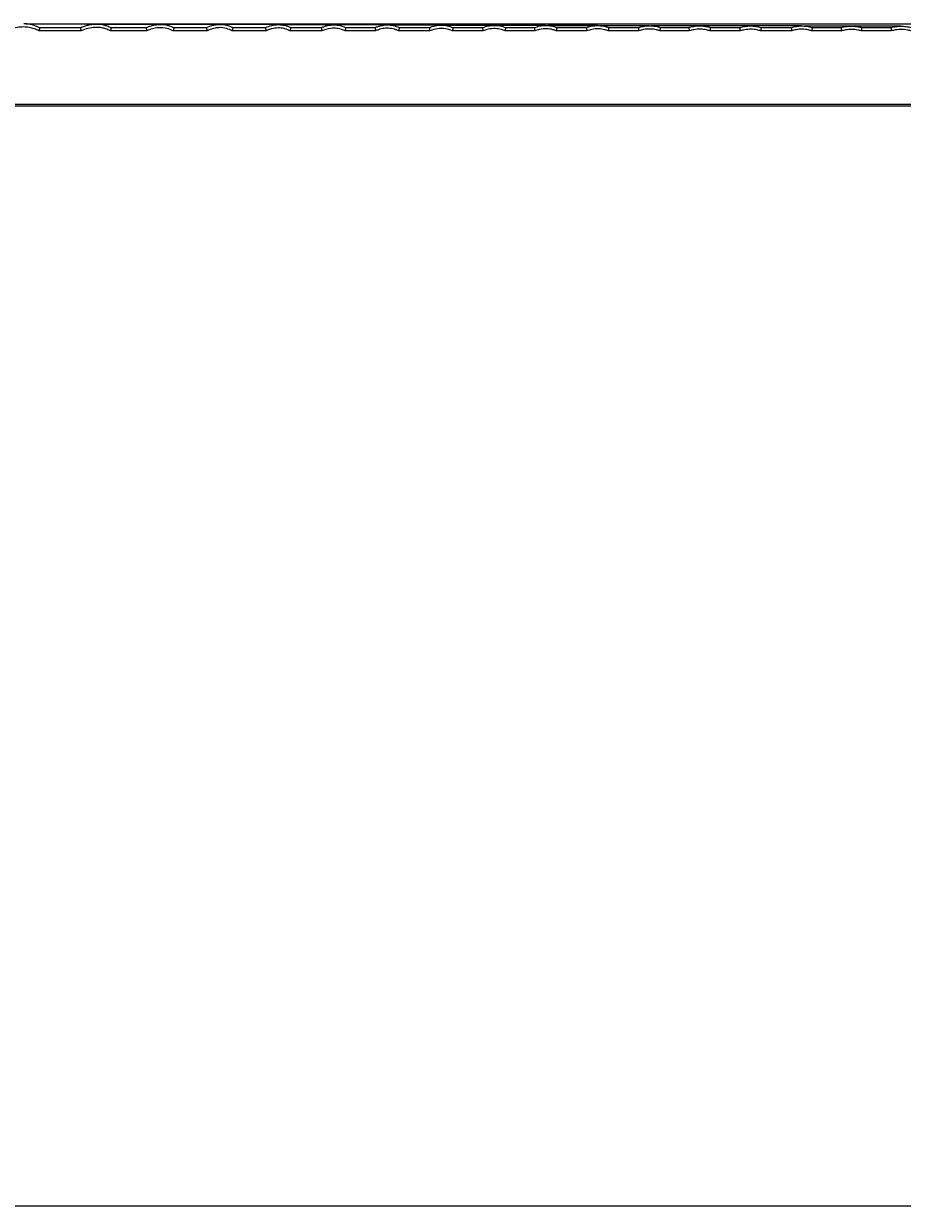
# Model space of a CAD drawing. Header units: millimetres. Extents: x 105 to 2940, y 116 to 1558.
# Tile 26 of 33: x 1167 to 1503, y 771 to 1224. Entities that reach past the tile are written whole.
import ezdxf

# ---------------------------------------------------------------- set-up
doc = ezdxf.new("R2010")
doc.units = ezdxf.units.MM
doc.layers.add('FORMAT', color=7, linetype='Continuous')
doc.styles.add('SLDTEXTSTYLE0', font='TXT', dxfattribs={"width": 0.605})
doc.dimstyles.new('SLDDIMSTYLE0', dxfattribs={"dimtxt": 3.081982, "dimasz": 2, "dimexe": 0, "dimexo": 0.0625, "dimgap": 0.770496, "dimtad": 1, "dimdec": 0, "dimrnd": 1e-09, "dimzin": 12, "dimdsep": 46, "dimtxsty": 'SLDTEXTSTYLE0', "dimsah": 1, "dimcen": 0.09, "dimadec": 0, "dimazin": 3, "dimtfac": 1, "dimtofl": 0, "dimtmove": 0, "dimatfit": 3, "dimfxl": 0, "dimfrac": 2, "dimtolj": 1, "dimtzin": 12, "dimarcsym": 0})
doc.dimstyles.new('SLDDIMSTYLE1', dxfattribs={"dimtxt": 3.081982, "dimasz": 2, "dimexe": 0, "dimexo": 0.0625, "dimgap": 0.770496, "dimtad": 1, "dimrnd": 1e-09, "dimzin": 12, "dimdsep": 46, "dimtxsty": 'SLDTEXTSTYLE0', "dimsah": 1, "dimcen": 0.09, "dimadec": 0, "dimazin": 3, "dimtfac": 1, "dimtofl": 0, "dimtmove": 0, "dimatfit": 3, "dimfxl": 0, "dimfrac": 2, "dimtolj": 1, "dimtzin": 12, "dimarcsym": 0})

# ---------------------------------------------------------------- blocks, each defined once
blk = doc.blocks.new('_D')
at = {"layer": 'FORMAT'}
for p, q in [((1167.51, 1224), (2153.9, 1224)), ((2152.91, 800.51), (2152.91, 1224)), ((2096.62, 800.51), (2153.9, 800.51))]:
    blk.add_line(p, q, dxfattribs=at)
for points in [[(2152.91, 1224), (2152.41, 1222), (2153.41, 1222)], [(2152.91, 800.51), (2153.41, 802.51), (2152.41, 802.51)]]:
    blk.add_solid(points, dxfattribs=at)
at = {"layer": 'FORMAT', "insert": (2148.82, 1008.72), "char_height": 3.175, "attachment_point": 1, "rotation": 90, "style": 'SLDTEXTSTYLE0'}
blk.add_mtext('423', dxfattribs=at)
blk = doc.blocks.new('_D_1')
at = {"layer": 'FORMAT'}
for p, q in [((104.76, 800.52), (104.76, 771.2)), ((2124.76, 800.52), (2124.76, 771.2)), ((104.76, 772.19), (2124.76, 772.19))]:
    blk.add_line(p, q, dxfattribs=at)
for points in [[(104.76, 772.19), (106.76, 771.69), (106.76, 772.69)], [(2124.76, 772.19), (2122.76, 772.69), (2122.76, 771.69)]]:
    blk.add_solid(points, dxfattribs=at)
at = {"layer": 'FORMAT', "insert": (1110.06, 776.28), "char_height": 3.175, "attachment_point": 1, "style": 'SLDTEXTSTYLE0'}
blk.add_mtext('2020', dxfattribs=at)

msp = doc.modelspace()

# ---------------------------------------------------------------- linework, layer by layer
at = {"color": 7, "linetype": 'Continuous', "lineweight": 25}
for p, q in [((1188.673, 1221.248), (1172.586, 1221.248)), ((1172.835, 1222.507), (1188.328, 1222.507)), ((1213.803, 1221.248), (1199.919, 1221.248)), ((1200.17, 1222.507), (1213.497, 1222.507)), ((1201.967, 1222.507), (1201.81, 1222.5)), ((1236.857, 1221.248), (1223.928, 1221.248)), ((1224.172, 1222.507), (1236.546, 1222.507)), ((1259.417, 1221.248), (1246.424, 1221.248)), ((1246.685, 1222.507), (1259.132, 1222.507)), ((1280.793, 1221.248), (1268.572, 1221.248)), ((1268.82, 1222.507), (1280.531, 1222.507)), ((1301.322, 1221.248), (1289.631, 1221.248)), ((1289.864, 1222.507), (1301.068, 1222.507)), ((1322.079, 1221.248), (1310.084, 1221.248)), ((1310.314, 1222.507), (1321.845, 1222.507)), ((1342.395, 1221.248), (1330.687, 1221.248)), ((1330.901, 1222.507), (1342.178, 1222.507)), ((1362.186, 1221.248), (1350.807, 1221.248)), ((1351.008, 1222.507), (1361.974, 1222.507)), ((1382.13, 1221.248), (1370.389, 1221.248)), ((1370.587, 1222.507), (1381.933, 1222.507)), ((1401.986, 1221.248), (1390.252, 1221.248)), ((1390.437, 1222.507), (1401.798, 1222.507)), ((1401.798, 1222.507), (1401.813, 1222.501)), ((1421.253, 1221.248), (1409.95, 1221.248)), ((1410.128, 1222.507), (1421.077, 1222.507)), ((1421.077, 1222.507), (1421.09, 1222.502)), ((1440.713, 1221.248), (1429.153, 1221.248)), ((1429.32, 1222.507), (1440.548, 1222.507)), ((1440.548, 1222.507), (1440.56, 1222.503)), ((1460.415, 1221.248), (1448.503, 1221.248)), ((1448.66, 1222.507), (1460.244, 1222.507)), ((1460.244, 1222.507), (1460.255, 1222.503)), ((1479.399, 1221.248), (1468.043, 1221.248)), ((1468.207, 1222.507), (1479.254, 1222.507)), ((1479.254, 1222.507), (1479.263, 1222.504)), ((1498.504, 1221.248), (1487.006, 1221.248)), ((1487.145, 1222.507), (1498.354, 1222.507)), ((1498.354, 1222.507), (1498.362, 1222.504)), ((2044.76, 1192.507), (387.994, 1192.507)), ((388.96, 1193.248), (2044.76, 1193.248))]:
    msp.add_line(p, q, dxfattribs=at)
at = {"color": 7, "linetype": 'Continuous', "lineweight": 25, "flags": 128}
for points in [[(1188.457, 1222.451), (1188.584, 1222.507), (1188.585, 1222.507)], [(1213.586, 1222.467), (1213.677, 1222.507), (1213.677, 1222.507)], [(1259.189, 1222.479), (1259.249, 1222.507), (1259.249, 1222.507)], [(1280.575, 1222.486), (1280.624, 1222.507), (1280.624, 1222.507)], [(1342.202, 1222.496), (1342.231, 1222.507), (1342.231, 1222.507)], [(1361.995, 1222.498), (1362.021, 1222.507), (1362.021, 1222.507)], [(1381.951, 1222.5), (1381.973, 1222.507), (1381.973, 1222.507)], [(1421.09, 1222.502), (1421.106, 1222.507), (1421.106, 1222.507)], [(1440.56, 1222.503), (1440.573, 1222.507), (1440.573, 1222.507)]]:
    msp.add_lwpolyline(points, dxfattribs=at)
at = {"color": 7, "linetype": 'Continuous', "lineweight": 25}
for points, knots in [([(1172.586, 1221.248), (1172.427, 1221.334), (1171.7, 1221.725), (1170.299, 1222.272), (1168.672, 1222.606), (1166.839, 1222.773), (1164.804, 1222.706), (1162.214, 1222.234), (1160.552, 1221.586), (1159.687, 1221.248)], [0, 0, 0, 0, 0.0409768, 0.1864866, 0.3367019, 0.4122554, 0.5990694, 0.7911394, 1, 1, 1, 1]), ([(1172.799, 1222.43), (1172.443, 1222.602), (1171.489, 1223.063), (1169.895, 1223.576), (1168.219, 1223.949), (1167.177, 1223.957), (1166.744, 1223.96)], [0, 0, 0, 0, 0.1884409, 0.5062267, 0.7949849, 1, 1, 1, 1]), ([(1194.499, 1223.855), (1193.907, 1223.855), (1191.692, 1223.855), (1187.563, 1223.855), (1182.313, 1223.855), (1177.158, 1223.855), (1172.568, 1223.855), (1169.575, 1223.855), (1168.335, 1223.855)], [0, 0, 0, 0, 0.0820789, 0.3072274, 0.5140629, 0.7038205, 0.8771978, 1, 1, 1, 1]), ([(1188.585, 1222.507), (1188.64, 1222.533), (1188.699, 1222.559), (1188.813, 1222.61), (1188.985, 1222.685), (1189.157, 1222.757), (1189.504, 1222.896), (1189.736, 1222.983), (1190.438, 1223.225), (1190.912, 1223.363), (1191.871, 1223.59), (1192.357, 1223.679), (1193.095, 1223.774), (1193.343, 1223.8), (1193.842, 1223.837), (1194.094, 1223.848), (1195.344, 1223.871), (1196.328, 1223.777), (1197.776, 1223.448), (1198.256, 1223.306), (1198.957, 1223.043), (1199.187, 1222.948), (1199.527, 1222.792), (1199.639, 1222.738), (1199.806, 1222.654), (1199.861, 1222.625), (1199.971, 1222.567), (1200.027, 1222.537), (1200.08, 1222.507)], [0, 0, 0, 0, 0.015625, 0.015625, 0.03125, 0.0625, 0.0625, 0.125, 0.125, 0.25, 0.25, 0.375, 0.375, 0.4375, 0.4375, 0.5, 0.5, 0.75, 0.75, 0.875, 0.875, 0.9375, 0.9375, 0.96875, 0.96875, 0.984375, 0.984375, 1, 1, 1, 1]), ([(1199.919, 1221.248), (1199.296, 1221.555), (1198.079, 1222.153), (1196.053, 1222.563), (1193.793, 1222.644), (1191.257, 1222.285), (1189.547, 1221.599), (1188.673, 1221.248)], [0, 0, 0, 0, 0.1787043, 0.3493221, 0.525956, 0.7580348, 1, 1, 1, 1]), ([(1241.727, 1223.74), (1240.905, 1223.74), (1238.408, 1223.74), (1233.812, 1223.74), (1228.155, 1223.74), (1222.469, 1223.74), (1216.83, 1223.74), (1211.274, 1223.74), (1205.819, 1223.74), (1200.866, 1223.74), (1197.613, 1223.74), (1196.22, 1223.74)], [0, 0, 0, 0, 0.0735222, 0.2230262, 0.3620631, 0.4914213, 0.6119122, 0.7242423, 0.8290323, 0.9268214, 1, 1, 1, 1]), ([(1218.95, 1223.708), (1218.155, 1223.708), (1215.674, 1223.708), (1211.139, 1223.708), (1205.569, 1223.708), (1200.685, 1223.708), (1197.551, 1223.708), (1196.364, 1223.708)], [0, 0, 0, 0, 0.1261166, 0.3934, 0.6383109, 0.8630009, 1, 1, 1, 1]), ([(1213.677, 1222.507), (1213.778, 1222.554), (1213.883, 1222.6), (1214.091, 1222.689), (1214.195, 1222.732), (1214.509, 1222.857), (1214.72, 1222.934), (1215.356, 1223.152), (1215.786, 1223.275), (1216.658, 1223.478), (1217.1, 1223.557), (1217.996, 1223.668), (1218.451, 1223.7), (1219.802, 1223.72), (1220.694, 1223.633), (1222.014, 1223.336), (1222.45, 1223.209), (1223.084, 1222.978), (1223.292, 1222.894), (1223.601, 1222.757), (1223.703, 1222.709), (1223.906, 1222.611), (1224.008, 1222.559), (1224.106, 1222.507)], [0, 0, 0, 0, 0.03125, 0.03125, 0.0625, 0.0625, 0.125, 0.125, 0.25, 0.25, 0.375, 0.375, 0.5, 0.5, 0.75, 0.75, 0.875, 0.875, 0.9375, 0.9375, 0.96875, 0.96875, 1, 1, 1, 1]), ([(1236.697, 1222.507), (1237.475, 1222.895), (1238.283, 1223.194), (1239.527, 1223.505), (1239.948, 1223.586), (1240.802, 1223.7), (1241.239, 1223.733), (1242.54, 1223.751), (1243.394, 1223.66), (1244.654, 1223.353), (1245.068, 1223.223), (1245.868, 1222.907), (1246.257, 1222.721), (1246.63, 1222.507)], [0, 0, 0, 0, 0.25, 0.25, 0.375, 0.375, 0.5, 0.5, 0.75, 0.75, 0.875, 0.875, 1, 1, 1, 1]), ([(1264.012, 1223.636), (1263.022, 1223.636), (1260.223, 1223.636), (1255.024, 1223.636), (1248.747, 1223.636), (1244.255, 1223.636), (1242.097, 1223.636)], [0, 0, 0, 0, 0.16356969, 0.46205554, 0.74157164, 1, 1, 1, 1]), ([(1259.249, 1222.507), (1259.998, 1222.865), (1260.773, 1223.139), (1261.968, 1223.425), (1262.373, 1223.499), (1263.194, 1223.602), (1263.611, 1223.631), (1264.847, 1223.645), (1265.663, 1223.561), (1267.278, 1223.184), (1268.051, 1222.896), (1268.776, 1222.507)], [0, 0, 0, 0, 0.25, 0.25, 0.375, 0.375, 0.5, 0.5, 0.75, 0.75, 1, 1, 1, 1]), ([(1305.712, 1223.523), (1304.915, 1223.523), (1302.508, 1223.523), (1297.947, 1223.523), (1292.187, 1223.523), (1286.168, 1223.523), (1279.507, 1223.523), (1272.234, 1223.523), (1266.685, 1223.523), (1263.998, 1223.523)], [0, 0, 0, 0, 0.079459, 0.2399254, 0.3933787, 0.5399197, 0.6796516, 0.8448679, 1, 1, 1, 1]), ([(1285.201, 1223.539), (1284.082, 1223.539), (1281.054, 1223.539), (1275.355, 1223.539), (1269.815, 1223.539), (1266.272, 1223.539), (1265.278, 1223.539)], [0, 0, 0, 0, 0.2023563, 0.5479292, 0.8732068, 1, 1, 1, 1]), ([(1280.624, 1222.507), (1280.987, 1222.671), (1281.36, 1222.817), (1282.112, 1223.069), (1282.492, 1223.176), (1283.261, 1223.349), (1283.65, 1223.416), (1284.437, 1223.509), (1284.838, 1223.535), (1285.634, 1223.542), (1286.031, 1223.524), (1286.821, 1223.443), (1287.216, 1223.379), (1288.377, 1223.121), (1289.121, 1222.861), (1289.829, 1222.507)], [0, 0, 0, 0, 0.125, 0.125, 0.25, 0.25, 0.375, 0.375, 0.5, 0.5, 0.625, 0.625, 0.75, 0.75, 1, 1, 1, 1]), ([(1301.147, 1222.507), (1301.508, 1222.669), (1301.878, 1222.814), (1302.624, 1223.062), (1303.002, 1223.167), (1303.766, 1223.338), (1304.152, 1223.404), (1304.934, 1223.495), (1305.331, 1223.52), (1306.121, 1223.526), (1306.514, 1223.508), (1307.298, 1223.427), (1307.69, 1223.364), (1308.841, 1223.11), (1309.58, 1222.854), (1310.284, 1222.507)], [0, 0, 0, 0, 0.125, 0.125, 0.25, 0.25, 0.375, 0.375, 0.5, 0.5, 0.625, 0.625, 0.75, 0.75, 1, 1, 1, 1]), ([(1326.365, 1223.439), (1325.503, 1223.439), (1322.976, 1223.439), (1318.139, 1223.439), (1312.392, 1223.439), (1308.277, 1223.439), (1306.431, 1223.439)], [0, 0, 0, 0, 0.15911704, 0.46621345, 0.76052559, 1, 1, 1, 1]), ([(1321.909, 1222.507), (1322.266, 1222.657), (1322.63, 1222.789), (1323.364, 1223.018), (1323.736, 1223.114), (1324.486, 1223.271), (1324.865, 1223.331), (1325.632, 1223.414), (1326.02, 1223.436), (1326.789, 1223.441), (1327.173, 1223.424), (1327.939, 1223.35), (1328.323, 1223.292), (1329.45, 1223.059), (1330.178, 1222.824), (1330.877, 1222.507)], [0, 0, 0, 0, 0.125, 0.125, 0.25, 0.25, 0.375, 0.375, 0.5, 0.5, 0.625, 0.625, 0.75, 0.75, 1, 1, 1, 1]), ([(1346.558, 1223.365), (1345.609, 1223.365), (1342.942, 1223.365), (1337.823, 1223.365), (1332.183, 1223.365), (1328.284, 1223.365), (1326.753, 1223.365)], [0, 0, 0, 0, 0.1775164, 0.4988245, 0.8032629, 1, 1, 1, 1]), ([(1366.228, 1223.334), (1365.218, 1223.334), (1362.442, 1223.334), (1357.09, 1223.334), (1350.44, 1223.334), (1343.452, 1223.334), (1336.197, 1223.334), (1330.928, 1223.334), (1327.953, 1223.334), (1327.605, 1223.334)], [0, 0, 0, 0, 0.11026814, 0.30343499, 0.48658255, 0.66008151, 0.82426988, 0.97944657, 1, 1, 1, 1]), ([(1342.231, 1222.507), (1342.927, 1222.782), (1343.652, 1222.995), (1345.123, 1223.284), (1345.866, 1223.36), (1346.989, 1223.367), (1347.366, 1223.351), (1348.11, 1223.282), (1348.48, 1223.229), (1349.578, 1223.016), (1350.301, 1222.797), (1350.987, 1222.507)], [0, 0, 0, 0, 0.25, 0.25, 0.5, 0.5, 0.625, 0.625, 0.75, 0.75, 1, 1, 1, 1]), ([(1362.021, 1222.507), (1362.701, 1222.773), (1363.409, 1222.979), (1364.845, 1223.257), (1365.569, 1223.33), (1366.665, 1223.336), (1367.033, 1223.32), (1367.759, 1223.254), (1368.119, 1223.203), (1369.191, 1222.997), (1369.898, 1222.786), (1370.569, 1222.507)], [0, 0, 0, 0, 0.25, 0.25, 0.5, 0.5, 0.625, 0.625, 0.75, 0.75, 1, 1, 1, 1]), ([(1386.151, 1223.272), (1385.408, 1223.272), (1383.146, 1223.272), (1378.734, 1223.272), (1373.176, 1223.272), (1369.085, 1223.272), (1367.109, 1223.272)], [0, 0, 0, 0, 0.1465036, 0.4458275, 0.7322968, 1, 1, 1, 1]), ([(1386.226, 1223.23), (1386.134, 1223.23), (1384.064, 1223.23), (1379.59, 1223.23), (1373.459, 1223.23), (1369.2, 1223.23), (1367.383, 1223.23)], [0, 0, 0, 0, 0.0170534, 0.385565, 0.7378855, 1, 1, 1, 1]), ([(1381.973, 1222.507), (1381.973, 1222.507), (1382.51, 1222.776), (1384.1, 1223.106), (1386.531, 1223.402), (1388.778, 1223.018), (1390.038, 1222.699), (1390.422, 1222.507), (1390.422, 1222.507)], [0, 0, 0, 0, 0.0000079, 0.2139459, 0.5484745, 0.8509626, 0.9999923, 1, 1, 1, 1]), ([(1405.914, 1223.23), (1405.131, 1223.23), (1402.797, 1223.23), (1398.208, 1223.23), (1392.68, 1223.23), (1388.675, 1223.23), (1386.878, 1223.23)], [0, 0, 0, 0, 0.1556084, 0.4641715, 0.7595195, 1, 1, 1, 1]), ([(1401.832, 1222.507), (1401.832, 1222.507), (1402.359, 1222.771), (1403.92, 1223.067), (1406.29, 1223.356), (1408.486, 1222.986), (1409.733, 1222.698), (1410.115, 1222.507), (1410.115, 1222.507)], [0, 0, 0, 0, 0.0000081, 0.2144311, 0.546977, 0.848514, 0.9999921, 1, 1, 1, 1]), ([(1425.135, 1223.178), (1424.32, 1223.178), (1421.923, 1223.178), (1417.167, 1223.178), (1411.858, 1223.178), (1408.145, 1223.178), (1406.724, 1223.178)], [0, 0, 0, 0, 0.1680754, 0.4942411, 0.8064452, 1, 1, 1, 1]), ([(1464.14, 1223.145), (1463.262, 1223.145), (1460.746, 1223.145), (1455.704, 1223.145), (1449.236, 1223.145), (1442.254, 1223.145), (1434.894, 1223.145), (1427.232, 1223.145), (1419.306, 1223.145), (1412.582, 1223.145), (1408.333, 1223.145), (1406.962, 1223.145)], [0, 0, 0, 0, 0.0758063, 0.2174429, 0.3530634, 0.4828576, 0.6070664, 0.7259046, 0.8395661, 0.948227, 1, 1, 1, 1]), ([(1421.106, 1222.507), (1421.106, 1222.507), (1421.64, 1222.774), (1423.16, 1223.004), (1425.536, 1223.334), (1427.576, 1222.857), (1429.018, 1222.798), (1429.308, 1222.507), (1429.308, 1222.507)], [0, 0, 0, 0, 0.000008, 0.2142582, 0.5451654, 0.843357, 0.9999946, 1, 1, 1, 1]), ([(1444.528, 1223.133), (1443.681, 1223.133), (1441.224, 1223.133), (1436.31, 1223.133), (1430.958, 1223.133), (1427.246, 1223.133), (1425.914, 1223.133)], [0, 0, 0, 0, 0.1740398, 0.5053109, 0.8224258, 1, 1, 1, 1]), ([(1440.573, 1222.507), (1441.226, 1222.71), (1441.896, 1222.866), (1443.249, 1223.076), (1443.93, 1223.131), (1445.299, 1223.135), (1445.983, 1223.084), (1447.332, 1222.876), (1448.002, 1222.718), (1448.65, 1222.507)], [0, 0, 0, 0, 0.25, 0.25, 0.5, 0.5, 0.75, 0.75, 1, 1, 1, 1]), ([(1460.268, 1222.507), (1460.908, 1222.714), (1461.565, 1222.874), (1462.894, 1223.088), (1463.563, 1223.143), (1464.908, 1223.147), (1465.581, 1223.095), (1466.905, 1222.883), (1467.563, 1222.722), (1468.197, 1222.507)], [0, 0, 0, 0, 0.25, 0.25, 0.5, 0.5, 0.75, 0.75, 1, 1, 1, 1]), ([(1483.098, 1223.045), (1482.199, 1223.045), (1479.64, 1223.045), (1474.413, 1223.045), (1469.379, 1223.045), (1466.105, 1223.045), (1465.37, 1223.045)], [0, 0, 0, 0, 0.19489089, 0.5550562, 0.90008519, 1, 1, 1, 1]), ([(1479.273, 1222.507), (1479.273, 1222.507), (1479.763, 1222.752), (1481.246, 1222.882), (1483.419, 1223.156), (1485.479, 1222.844), (1486.741, 1222.705), (1487.137, 1222.507), (1487.137, 1222.507)], [0, 0, 0, 0, 0.0000086, 0.2114633, 0.5379001, 0.8289078, 0.9999914, 1, 1, 1, 1]), ([(1502.184, 1223.06), (1501.661, 1223.06), (1499.866, 1223.06), (1496.252, 1223.06), (1491.514, 1223.06), (1486.49, 1223.06), (1482.885, 1223.06), (1480.856, 1223.06), (1480.67, 1223.06)], [0, 0, 0, 0, 0.0982779, 0.3376326, 0.5642162, 0.7781365, 0.9796616, 1, 1, 1, 1]), ([(1498.372, 1222.507), (1499, 1222.688), (1499.642, 1222.826), (1500.937, 1223.011), (1501.587, 1223.059), (1502.895, 1223.062), (1503.549, 1223.017), (1504.841, 1222.833), (1505.482, 1222.693), (1506.107, 1222.507)], [0, 0, 0, 0, 0.25, 0.25, 0.5, 0.5, 0.75, 0.75, 1, 1, 1, 1]), ([(1172.835, 1222.507), (1172.839, 1222.497), (1172.849, 1222.476), (1172.828, 1222.313), (1172.783, 1222.073), (1172.717, 1221.768), (1172.648, 1221.484), (1172.603, 1221.312), (1172.587, 1221.251), (1172.586, 1221.248)], [0, 0, 0, 0, 0.1761053, 0.352202, 0.528859, 0.7093489, 0.8953752, 0.9950813, 1, 1, 1, 1]), ([(1188.457, 1222.451), (1188.462, 1222.405), (1188.47, 1222.311), (1188.511, 1222.056), (1188.568, 1221.748), (1188.625, 1221.47), (1188.661, 1221.305), (1188.673, 1221.252), (1188.673, 1221.248)], [0, 0, 0, 0, 0.2194292, 0.4387748, 0.6606994, 0.8875591, 0.9934798, 1, 1, 1, 1]), ([(1200.17, 1222.507), (1200.175, 1222.497), (1200.184, 1222.476), (1200.163, 1222.314), (1200.118, 1222.073), (1200.051, 1221.768), (1199.981, 1221.485), (1199.936, 1221.312), (1199.92, 1221.251), (1199.919, 1221.248)], [0, 0, 0, 0, 0.1759416, 0.3518809, 0.5283695, 0.7087779, 0.8948384, 0.9950983, 1, 1, 1, 1]), ([(1213.586, 1222.467), (1213.589, 1222.426), (1213.595, 1222.344), (1213.632, 1222.101), (1213.687, 1221.801), (1213.746, 1221.507), (1213.787, 1221.323), (1213.802, 1221.252), (1213.803, 1221.248)], [0, 0, 0, 0, 0.2116384, 0.4231969, 0.6370004, 0.8554919, 0.9936973, 1, 1, 1, 1]), ([(1223.928, 1221.248), (1223.896, 1221.266), (1223.168, 1221.645), (1221.314, 1222.378), (1218.576, 1222.548), (1215.923, 1222.11), (1214.518, 1221.539), (1213.803, 1221.248)], [0, 0, 0, 0, 0.01065, 0.2363391, 0.5657622, 0.7790798, 1, 1, 1, 1]), ([(1224.172, 1222.507), (1224.176, 1222.497), (1224.185, 1222.476), (1224.165, 1222.313), (1224.121, 1222.072), (1224.056, 1221.766), (1223.988, 1221.483), (1223.945, 1221.311), (1223.929, 1221.251), (1223.928, 1221.248)], [0, 0, 0, 0, 0.1764222, 0.352837, 0.5297878, 0.7104322, 0.8963948, 0.9950175, 1, 1, 1, 1]), ([(1236.546, 1222.507), (1236.571, 1222.505), (1236.612, 1222.502), (1236.618, 1222.48), (1236.621, 1222.471)], [0, 0, 0, 0, 0.6043228, 1, 1, 1, 1]), ([(1236.621, 1222.471), (1236.647, 1222.482), (1236.673, 1222.494), (1236.697, 1222.507), (1236.697, 1222.507)], [0, 0, 0, 0, 0.9992723, 1, 1, 1, 1]), ([(1236.621, 1222.471), (1236.624, 1222.431), (1236.629, 1222.351), (1236.669, 1222.113), (1236.727, 1221.816), (1236.793, 1221.517), (1236.837, 1221.328), (1236.856, 1221.251), (1236.857, 1221.248)], [0, 0, 0, 0, 0.2089657, 0.417829, 0.6292357, 0.8460257, 0.993991, 1, 1, 1, 1]), ([(1246.424, 1221.248), (1245.733, 1221.59), (1244.145, 1222.375), (1241.685, 1222.574), (1239.428, 1222.257), (1238.095, 1221.818), (1237.25, 1221.44), (1236.998, 1221.318), (1236.857, 1221.248)], [0, 0, 0, 0, 0.2317213, 0.5323286, 0.7205589, 0.9152974, 0.9523304, 1, 1, 1, 1]), ([(1246.685, 1222.507), (1246.69, 1222.497), (1246.7, 1222.476), (1246.678, 1222.315), (1246.632, 1222.075), (1246.562, 1221.771), (1246.49, 1221.487), (1246.442, 1221.313), (1246.425, 1221.251), (1246.424, 1221.248)], [0, 0, 0, 0, 0.1753292, 0.3506445, 0.5265632, 0.7066545, 0.8928338, 0.9951938, 1, 1, 1, 1]), ([(1259.189, 1222.479), (1259.19, 1222.443), (1259.194, 1222.371), (1259.23, 1222.141), (1259.285, 1221.849), (1259.349, 1221.541), (1259.395, 1221.339), (1259.416, 1221.252), (1259.417, 1221.248)], [0, 0, 0, 0, 0.2045916, 0.4091043, 0.6157263, 0.8271748, 0.9940302, 1, 1, 1, 1]), ([(1268.572, 1221.248), (1268.396, 1221.342), (1268.221, 1221.436), (1267.863, 1221.607), (1267.682, 1221.686), (1267.128, 1221.904), (1266.749, 1222.023), (1265.579, 1222.306), (1264.789, 1222.389), (1263.595, 1222.37), (1263.192, 1222.34), (1262.403, 1222.234), (1262.015, 1222.159), (1261.252, 1221.968), (1260.876, 1221.852), (1260.322, 1221.647), (1260.139, 1221.574), (1259.776, 1221.417), (1259.597, 1221.332), (1259.417, 1221.248)], [0, 0, 0, 0, 0.0625, 0.0625, 0.125, 0.125, 0.25, 0.25, 0.5, 0.5, 0.625, 0.625, 0.75, 0.75, 0.875, 0.875, 0.9375, 0.9375, 1, 1, 1, 1]), ([(1268.82, 1222.507), (1268.824, 1222.497), (1268.834, 1222.476), (1268.813, 1222.313), (1268.768, 1222.073), (1268.702, 1221.767), (1268.633, 1221.484), (1268.589, 1221.312), (1268.573, 1221.251), (1268.572, 1221.248)], [0, 0, 0, 0, 0.1761649, 0.3523387, 0.5290452, 0.7095595, 0.8955749, 0.9950661, 1, 1, 1, 1]), ([(1280.531, 1222.507), (1280.549, 1222.506), (1280.573, 1222.503), (1280.575, 1222.49), (1280.575, 1222.486)], [0, 0, 0, 0, 0.7158289, 1, 1, 1, 1]), ([(1280.575, 1222.486), (1280.576, 1222.453), (1280.578, 1222.387), (1280.611, 1222.164), (1280.662, 1221.877), (1280.724, 1221.561), (1280.77, 1221.348), (1280.792, 1221.252), (1280.793, 1221.248)], [0, 0, 0, 0, 0.201292, 0.4025188, 0.6054843, 0.8126979, 0.9940079, 1, 1, 1, 1]), ([(1289.631, 1221.248), (1288.76, 1221.607), (1287.232, 1222.235), (1284.418, 1222.355), (1282.316, 1221.916), (1281.038, 1221.356), (1280.793, 1221.248)], [0, 0, 0, 0, 0.307908, 0.5398092, 0.911647, 1, 1, 1, 1]), ([(1289.864, 1222.507), (1289.868, 1222.497), (1289.877, 1222.476), (1289.857, 1222.312), (1289.815, 1222.07), (1289.752, 1221.763), (1289.688, 1221.481), (1289.647, 1221.31), (1289.632, 1221.251), (1289.631, 1221.248)], [0, 0, 0, 0, 0.17705112, 0.35408836, 0.53162805, 0.71257035, 0.89841196, 0.99492158, 1, 1, 1, 1]), ([(1301.068, 1222.507), (1301.084, 1222.506), (1301.105, 1222.503), (1301.105, 1222.492), (1301.106, 1222.489)], [0, 0, 0, 0, 0.76330924, 1, 1, 1, 1]), ([(1301.106, 1222.489), (1301.12, 1222.495), (1301.134, 1222.5), (1301.147, 1222.507), (1301.147, 1222.507)], [0, 0, 0, 0, 0.9985421, 1, 1, 1, 1]), ([(1301.106, 1222.489), (1301.106, 1222.457), (1301.108, 1222.395), (1301.139, 1222.175), (1301.189, 1221.891), (1301.252, 1221.571), (1301.299, 1221.353), (1301.322, 1221.252), (1301.322, 1221.248)], [0, 0, 0, 0, 0.1994117, 0.3987891, 0.5997727, 0.8049369, 0.9940445, 1, 1, 1, 1]), ([(1310.084, 1221.248), (1309.914, 1221.331), (1309.745, 1221.415), (1309.401, 1221.567), (1309.226, 1221.637), (1308.698, 1221.831), (1308.337, 1221.938), (1307.601, 1222.108), (1307.223, 1222.171), (1306.468, 1222.251), (1306.089, 1222.268), (1305.33, 1222.26), (1304.948, 1222.234), (1304.197, 1222.142), (1303.827, 1222.075), (1303.095, 1221.904), (1302.733, 1221.799), (1302.198, 1221.612), (1302.02, 1221.545), (1301.669, 1221.402), (1301.496, 1221.325), (1301.322, 1221.248)], [0, 0, 0, 0, 0.0625, 0.0625, 0.125, 0.125, 0.25, 0.25, 0.375, 0.375, 0.5, 0.5, 0.625, 0.625, 0.75, 0.75, 0.875, 0.875, 0.9375, 0.9375, 1, 1, 1, 1]), ([(1310.314, 1222.507), (1310.319, 1222.497), (1310.327, 1222.476), (1310.308, 1222.312), (1310.266, 1222.069), (1310.204, 1221.763), (1310.14, 1221.48), (1310.099, 1221.31), (1310.085, 1221.251), (1310.084, 1221.248)], [0, 0, 0, 0, 0.1771848, 0.3543709, 0.5320408, 0.7130578, 0.8988744, 0.9948898, 1, 1, 1, 1]), ([(1321.845, 1222.507), (1321.859, 1222.506), (1321.875, 1222.504), (1321.875, 1222.495), (1321.875, 1222.493)], [0, 0, 0, 0, 0.8166368, 1, 1, 1, 1]), ([(1321.875, 1222.493), (1321.886, 1222.5), (1321.897, 1222.507), (1321.909, 1222.507), (1321.909, 1222.507)], [0, 0, 0, 0, 0.998346, 1, 1, 1, 1]), ([(1321.875, 1222.493), (1321.875, 1222.464), (1321.875, 1222.406), (1321.904, 1222.193), (1321.949, 1221.912), (1322.009, 1221.586), (1322.055, 1221.36), (1322.078, 1221.252), (1322.079, 1221.248)], [0, 0, 0, 0, 0.197203, 0.3943669, 0.5928469, 0.7949009, 0.993965, 1, 1, 1, 1]), ([(1330.687, 1221.248), (1329.801, 1221.579), (1328.193, 1222.179), (1325.466, 1222.23), (1323.473, 1221.817), (1322.324, 1221.349), (1322.079, 1221.248)], [0, 0, 0, 0, 0.31877219, 0.57849288, 0.90989157, 1, 1, 1, 1]), ([(1330.901, 1222.507), (1330.905, 1222.497), (1330.913, 1222.476), (1330.895, 1222.311), (1330.856, 1222.067), (1330.798, 1221.759), (1330.739, 1221.477), (1330.701, 1221.309), (1330.688, 1221.252), (1330.687, 1221.248)], [0, 0, 0, 0, 0.1780739, 0.3561477, 0.5346447, 0.7160796, 0.9017023, 0.9947109, 1, 1, 1, 1]), ([(1342.202, 1222.496), (1342.202, 1222.469), (1342.201, 1222.415), (1342.227, 1222.206), (1342.27, 1221.928), (1342.327, 1221.598), (1342.371, 1221.365), (1342.394, 1221.252), (1342.395, 1221.248)], [0, 0, 0, 0, 0.1955264, 0.3909994, 0.5875814, 0.7872974, 0.9938704, 1, 1, 1, 1]), ([(1350.807, 1221.248), (1350.355, 1221.425), (1349.156, 1221.894), (1346.938, 1222.199), (1344.519, 1221.998), (1343.022, 1221.47), (1342.395, 1221.248)], [0, 0, 0, 0, 0.1688544, 0.4482007, 0.7686691, 1, 1, 1, 1]), ([(1351.008, 1222.507), (1351.011, 1222.497), (1351.019, 1222.475), (1351.002, 1222.31), (1350.965, 1222.064), (1350.91, 1221.755), (1350.855, 1221.475), (1350.819, 1221.308), (1350.807, 1221.252), (1350.807, 1221.248)], [0, 0, 0, 0, 0.1787512, 0.357498, 0.5366473, 0.7184006, 0.9038515, 0.9945481, 1, 1, 1, 1]), ([(1361.995, 1222.498), (1361.995, 1222.471), (1361.994, 1222.419), (1362.019, 1222.213), (1362.06, 1221.936), (1362.117, 1221.604), (1362.162, 1221.368), (1362.185, 1221.252), (1362.186, 1221.248)], [0, 0, 0, 0, 0.1945114, 0.3889968, 0.5845125, 0.7830556, 0.9938694, 1, 1, 1, 1]), ([(1370.389, 1221.248), (1369.961, 1221.414), (1368.786, 1221.868), (1366.609, 1222.168), (1364.238, 1221.967), (1362.783, 1221.458), (1362.186, 1221.248)], [0, 0, 0, 0, 0.1639817, 0.4499469, 0.7742789, 1, 1, 1, 1]), ([(1370.587, 1222.507), (1370.591, 1222.497), (1370.598, 1222.475), (1370.581, 1222.309), (1370.544, 1222.064), (1370.49, 1221.755), (1370.436, 1221.475), (1370.401, 1221.307), (1370.389, 1221.252), (1370.389, 1221.248)], [0, 0, 0, 0, 0.1788975, 0.357795, 0.5370752, 0.718886, 0.9043252, 0.9945156, 1, 1, 1, 1]), ([(1381.951, 1222.5), (1381.95, 1222.475), (1381.949, 1222.426), (1381.972, 1222.223), (1382.01, 1221.949), (1382.064, 1221.614), (1382.107, 1221.373), (1382.13, 1221.252), (1382.13, 1221.248)], [0, 0, 0, 0, 0.1932671, 0.3865116, 0.5805977, 0.7773089, 0.9937466, 1, 1, 1, 1]), ([(1390.252, 1221.248), (1389.824, 1221.402), (1388.648, 1221.823), (1386.508, 1222.097), (1384.173, 1221.916), (1382.732, 1221.445), (1382.13, 1221.248)], [0, 0, 0, 0, 0.1644037, 0.4520858, 0.7711984, 1, 1, 1, 1]), ([(1390.437, 1222.507), (1390.44, 1222.497), (1390.447, 1222.475), (1390.431, 1222.308), (1390.397, 1222.062), (1390.346, 1221.752), (1390.296, 1221.472), (1390.263, 1221.306), (1390.253, 1221.252), (1390.252, 1221.248)], [0, 0, 0, 0, 0.1795412, 0.3590811, 0.5389571, 0.7210656, 0.9063474, 0.9943373, 1, 1, 1, 1]), ([(1401.813, 1222.501), (1401.812, 1222.477), (1401.81, 1222.431), (1401.832, 1222.23), (1401.869, 1221.958), (1401.921, 1221.621), (1401.963, 1221.376), (1401.986, 1221.252), (1401.986, 1221.248)], [0, 0, 0, 0, 0.1924041, 0.3847749, 0.5779051, 0.7734589, 0.9936772, 1, 1, 1, 1]), ([(1401.813, 1222.501), (1401.82, 1222.504), (1401.826, 1222.507), (1401.832, 1222.507), (1401.832, 1222.507)], [0, 0, 0, 0, 0.9985015, 1, 1, 1, 1]), ([(1409.95, 1221.248), (1409.524, 1221.395), (1408.363, 1221.793), (1406.268, 1222.05), (1403.99, 1221.879), (1402.578, 1221.435), (1401.986, 1221.248)], [0, 0, 0, 0, 0.1664873, 0.4536336, 0.7711608, 1, 1, 1, 1]), ([(1410.128, 1222.507), (1410.131, 1222.497), (1410.138, 1222.475), (1410.122, 1222.308), (1410.089, 1222.061), (1410.04, 1221.75), (1409.992, 1221.471), (1409.961, 1221.306), (1409.951, 1221.252), (1409.95, 1221.248)], [0, 0, 0, 0, 0.1798641, 0.359724, 0.5398949, 0.7221674, 0.9073539, 0.994223, 1, 1, 1, 1]), ([(1421.09, 1222.502), (1421.089, 1222.48), (1421.087, 1222.436), (1421.107, 1222.238), (1421.141, 1221.968), (1421.188, 1221.643), (1421.227, 1221.399), (1421.249, 1221.271), (1421.252, 1221.252), (1421.253, 1221.248)], [0, 0, 0, 0, 0.1914328, 0.3828384, 0.5748784, 0.7690155, 0.9656525, 0.9935329, 1, 1, 1, 1]), ([(1429.153, 1221.248), (1428.718, 1221.387), (1427.555, 1221.757), (1425.48, 1221.991), (1423.239, 1221.833), (1421.838, 1221.421), (1421.253, 1221.248)], [0, 0, 0, 0, 0.170624, 0.4554635, 0.7722756, 1, 1, 1, 1]), ([(1429.32, 1222.507), (1429.323, 1222.497), (1429.329, 1222.475), (1429.314, 1222.307), (1429.283, 1222.059), (1429.238, 1221.748), (1429.192, 1221.47), (1429.164, 1221.305), (1429.154, 1221.252), (1429.153, 1221.248)], [0, 0, 0, 0, 0.1803804, 0.3607559, 0.5414076, 0.7238946, 0.9089581, 0.9940384, 1, 1, 1, 1]), ([(1440.56, 1222.503), (1440.558, 1222.482), (1440.556, 1222.44), (1440.574, 1222.244), (1440.606, 1221.975), (1440.651, 1221.651), (1440.688, 1221.405), (1440.709, 1221.274), (1440.713, 1221.252), (1440.713, 1221.248)], [0, 0, 0, 0, 0.1906961, 0.381384, 0.5726135, 0.7656945, 0.9610429, 0.993412, 1, 1, 1, 1]), ([(1448.503, 1221.248), (1448.055, 1221.382), (1446.891, 1221.729), (1444.838, 1221.941), (1442.653, 1221.79), (1441.282, 1221.407), (1440.713, 1221.248)], [0, 0, 0, 0, 0.17736, 0.4607319, 0.7760625, 1, 1, 1, 1]), ([(1448.66, 1222.507), (1448.663, 1222.497), (1448.669, 1222.475), (1448.655, 1222.307), (1448.626, 1222.058), (1448.582, 1221.746), (1448.539, 1221.469), (1448.512, 1221.305), (1448.503, 1221.252), (1448.503, 1221.248)], [0, 0, 0, 0, 0.1807528, 0.3615084, 0.5425131, 0.7251583, 0.9101373, 0.9938747, 1, 1, 1, 1]), ([(1460.255, 1222.503), (1460.254, 1222.482), (1460.251, 1222.44), (1460.27, 1222.244), (1460.303, 1221.976), (1460.35, 1221.652), (1460.389, 1221.405), (1460.41, 1221.274), (1460.414, 1221.252), (1460.415, 1221.248)], [0, 0, 0, 0, 0.1904758, 0.3809515, 0.5720099, 0.7650547, 0.9605561, 0.9935341, 1, 1, 1, 1]), ([(1460.255, 1222.503), (1460.259, 1222.505), (1460.264, 1222.507), (1460.268, 1222.507), (1460.268, 1222.507)], [0, 0, 0, 0, 0.995793, 1, 1, 1, 1]), ([(1468.043, 1221.248), (1467.615, 1221.382), (1466.48, 1221.736), (1464.475, 1221.955), (1462.321, 1221.803), (1460.978, 1221.412), (1460.415, 1221.248)], [0, 0, 0, 0, 0.1735855, 0.4596705, 0.7732232, 1, 1, 1, 1]), ([(1468.207, 1222.507), (1468.21, 1222.497), (1468.216, 1222.475), (1468.202, 1222.307), (1468.171, 1222.059), (1468.126, 1221.747), (1468.081, 1221.469), (1468.053, 1221.305), (1468.044, 1221.252), (1468.043, 1221.248)], [0, 0, 0, 0, 0.18049615, 0.36098679, 0.54175912, 0.7242974, 0.90934519, 0.9939914, 1, 1, 1, 1]), ([(1479.263, 1222.504), (1479.261, 1222.485), (1479.258, 1222.447), (1479.274, 1222.256), (1479.302, 1221.989), (1479.341, 1221.666), (1479.375, 1221.415), (1479.394, 1221.279), (1479.398, 1221.252), (1479.399, 1221.248)], [0, 0, 0, 0, 0.1894445, 0.3788808, 0.5687148, 0.7599609, 0.9529631, 0.9930783, 1, 1, 1, 1]), ([(1479.263, 1222.504), (1479.266, 1222.506), (1479.269, 1222.507), (1479.273, 1222.507), (1479.273, 1222.507)], [0, 0, 0, 0, 0.9944702, 1, 1, 1, 1]), ([(1487.006, 1221.248), (1486.552, 1221.366), (1485.403, 1221.664), (1483.404, 1221.842), (1481.294, 1221.714), (1479.954, 1221.385), (1479.399, 1221.248)], [0, 0, 0, 0, 0.1827611, 0.4626438, 0.7770523, 1, 1, 1, 1]), ([(1487.145, 1222.507), (1487.148, 1222.496), (1487.153, 1222.475), (1487.14, 1222.306), (1487.114, 1222.056), (1487.076, 1221.743), (1487.038, 1221.466), (1487.015, 1221.304), (1487.007, 1221.252), (1487.006, 1221.248)], [0, 0, 0, 0, 0.1814814, 0.36296059, 0.54465232, 0.72761815, 0.91238963, 0.99347911, 1, 1, 1, 1]), ([(1498.362, 1222.504), (1498.36, 1222.485), (1498.358, 1222.446), (1498.374, 1222.255), (1498.403, 1221.989), (1498.444, 1221.666), (1498.479, 1221.415), (1498.5, 1221.279), (1498.504, 1221.252), (1498.504, 1221.248)], [0, 0, 0, 0, 0.1893398, 0.3786753, 0.5684266, 0.7597222, 0.9529789, 0.9932312, 1, 1, 1, 1]), ([(1498.362, 1222.504), (1498.365, 1222.506), (1498.369, 1222.507), (1498.372, 1222.507), (1498.372, 1222.507)], [0, 0, 0, 0, 0.9942186, 1, 1, 1, 1]), ([(1505.97, 1221.248), (1505.526, 1221.369), (1504.395, 1221.677), (1502.429, 1221.86), (1500.355, 1221.726), (1499.048, 1221.389), (1498.504, 1221.248)], [0, 0, 0, 0, 0.18245304, 0.46486162, 0.77733698, 1, 1, 1, 1])]:
    msp.add_open_spline(points, degree=3, knots=knots, dxfattribs=at)
for points in [[(1188.328, 1222.507), (1188.402, 1222.507), (1188.455, 1222.492), (1188.457, 1222.451)], [(1200.08, 1222.507), (1200.131, 1222.507), (1200.164, 1222.507), (1200.17, 1222.507)], [(1213.497, 1222.507), (1213.55, 1222.507), (1213.586, 1222.496), (1213.586, 1222.467)], [(1224.106, 1222.507), (1224.143, 1222.507), (1224.167, 1222.507), (1224.172, 1222.507)], [(1246.63, 1222.507), (1246.661, 1222.507), (1246.681, 1222.507), (1246.685, 1222.507)], [(1259.132, 1222.507), (1259.168, 1222.507), (1259.189, 1222.499), (1259.189, 1222.479)], [(1268.776, 1222.507), (1268.801, 1222.507), (1268.816, 1222.507), (1268.82, 1222.507)], [(1289.829, 1222.507), (1289.849, 1222.507), (1289.861, 1222.507), (1289.864, 1222.507)], [(1342.178, 1222.507), (1342.195, 1222.507), (1342.203, 1222.504), (1342.202, 1222.496)], [(1361.974, 1222.507), (1361.989, 1222.507), (1361.996, 1222.504), (1361.995, 1222.498)], [(1381.933, 1222.507), (1381.946, 1222.507), (1381.952, 1222.505), (1381.951, 1222.5)]]:
    msp.add_open_spline(points, degree=3, dxfattribs=at)

# ---------------------------------------------------------------- dimensions: what is measured, and where the dimension line sits
at = {"layer": 'FORMAT'}
for base, p1, p2, angle, dimstyle, picture, middle in [((2152.913, 1223.997), (2095.632, 800.507), (1166.518, 1223.997), 90, 'SLDDIMSTYLE0', '_D', (2152.913, 1012.252)), ((2124.76, 772.187), (104.76, 801.507), (2124.76, 801.507), 0, 'SLDDIMSTYLE1', '_D_1', (1114.76, 772.187))]:
    dim = msp.add_linear_dim(base=base, p1=p1, p2=p2, angle=angle, dimstyle=dimstyle, dxfattribs=at)
    dim.commit()
    dim.dimension.update_dxf_attribs({"geometry": picture, "text_midpoint": middle, "dimtype": 160})

doc.saveas('drawing.dxf')
